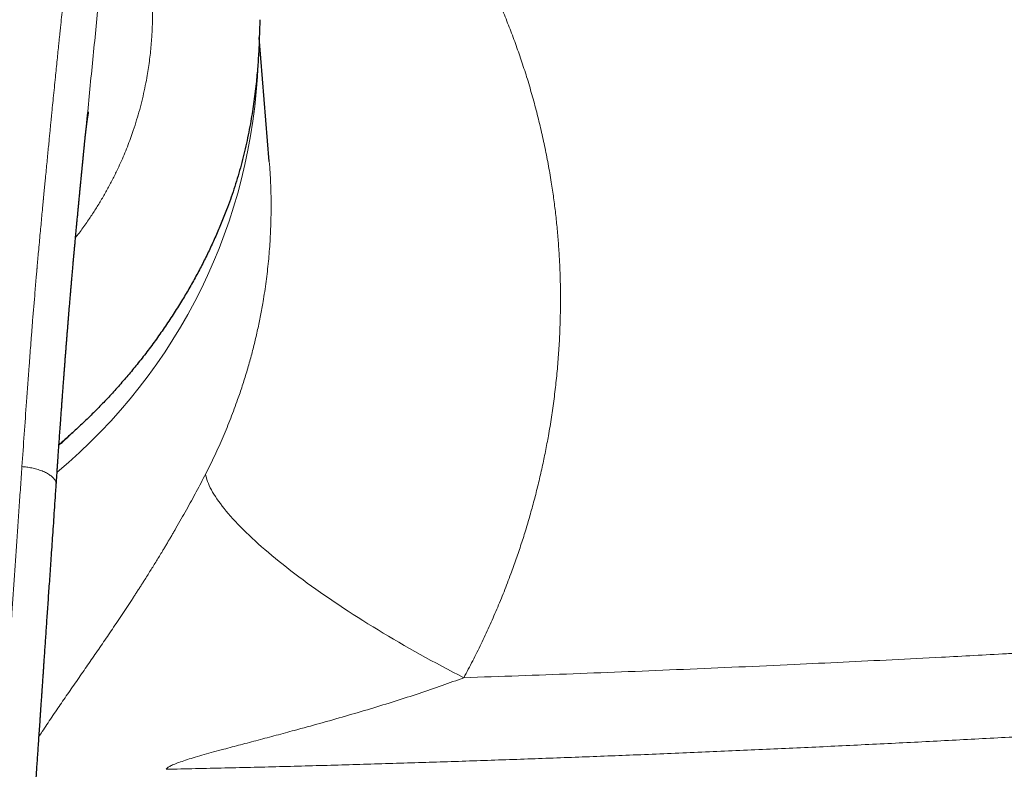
# Model space of a CAD drawing. Header units: millimetres. Extents: x 8 to 1269, y 12 to 684.
# Tile 29 of 51: x 663 to 703, y 622 to 653. Entities that reach past the tile are written whole.
import ezdxf

# ---------------------------------------------------------------- set-up
doc = ezdxf.new("R2010")
doc.units = ezdxf.units.MM

msp = doc.modelspace()

# ---------------------------------------------------------------- linework, layer by layer
at = {"color": 7, "linetype": 'Continuous', "lineweight": 30}
for p, q in [((672.859, 652.933), (672.851, 652.429)), ((673.255, 647.107), (672.844, 652.202)), ((665.664, 647.833), (665.666, 647.856)), ((673.253, 647.113), (673.253, 647.107))]:
    msp.add_line(p, q, dxfattribs=at)
at = {"color": 252, "linetype": 'Continuous', "lineweight": 0, "flags": 128}
msp.add_lwpolyline([(670.636, 634.272), (670.651, 634.197), (670.67, 634.121), (670.694, 634.042), (670.722, 633.962), (670.754, 633.88), (670.791, 633.795), (670.832, 633.709), (670.878, 633.621), (670.928, 633.531), (670.982, 633.439), (671.041, 633.346), (671.104, 633.251), (671.171, 633.154), (671.243, 633.055), (671.318, 632.955), (671.398, 632.853), (671.482, 632.75), (671.571, 632.645), (671.663, 632.539), (671.759, 632.431), (671.86, 632.322), (671.964, 632.212), (672.072, 632.1), (672.185, 631.988), (672.301, 631.874), (672.421, 631.758), (672.544, 631.642), (672.672, 631.525), (672.803, 631.406), (672.937, 631.287), (673.076, 631.166), (673.218, 631.045), (673.363, 630.923), (673.511, 630.8), (673.663, 630.676), (673.819, 630.552), (673.977, 630.427), (674.139, 630.302), (674.304, 630.175), (674.472, 630.049), (674.643, 629.922), (674.816, 629.794), (674.993, 629.666), (675.172, 629.538), (675.355, 629.41), (675.539, 629.281), (675.727, 629.152), (675.917, 629.023), (676.109, 628.894), (676.303, 628.765), (676.5, 628.636), (676.699, 628.507), (676.901, 628.378), (677.104, 628.25), (677.309, 628.122), (677.516, 627.993), (677.725, 627.866), (677.936, 627.738), (678.148, 627.611), (678.362, 627.485), (678.578, 627.359), (678.795, 627.234), (679.013, 627.109), (679.232, 626.985), (679.453, 626.862), (679.674, 626.739), (679.897, 626.617), (680.12, 626.496), (680.345, 626.376), (680.57, 626.257), (680.796, 626.139), (681.022, 626.022), (681.248, 625.906)], dxfattribs=at)
at = {"color": 252, "linetype": 'Continuous', "lineweight": 0}
msp.add_arc((649.845, 651.998), 22.962, 309.7822, 357.989, dxfattribs=at)
for points, knots in [([(675.358, 664.175), (675.535, 664.002), (675.889, 663.657), (676.404, 663.127), (676.906, 662.589), (677.394, 662.043), (677.868, 661.488), (678.328, 660.924), (678.774, 660.352), (679.192, 659.791), (679.582, 659.241), (679.948, 658.705), (680.302, 658.162), (680.645, 657.612), (680.977, 657.055), (681.298, 656.491), (681.62, 655.897), (681.941, 655.274), (682.258, 654.621), (682.56, 653.963), (682.845, 653.299), (683.115, 652.629), (683.369, 651.954), (683.608, 651.272), (683.834, 650.574), (684.047, 649.859), (684.245, 649.13), (684.425, 648.396), (684.586, 647.659), (684.73, 646.918), (684.85, 646.209), (684.948, 645.533), (685.027, 644.891), (685.093, 644.247), (685.145, 643.601), (685.183, 642.958), (685.208, 642.317), (685.219, 641.677), (685.217, 641.037), (685.202, 640.357), (685.17, 639.637), (685.117, 638.876), (685.046, 638.117), (684.957, 637.359), (684.85, 636.601), (684.731, 635.881), (684.602, 635.198), (684.468, 634.553), (684.32, 633.912), (684.159, 633.273), (683.987, 632.641), (683.803, 632.016), (683.608, 631.398), (683.4, 630.781), (683.165, 630.127), (682.9, 629.437), (682.604, 628.716), (682.291, 628.002), (681.961, 627.296), (681.615, 626.596), (681.371, 626.136), (681.248, 625.906)], [0, 0, 0, 0, 0.0176959, 0.0353236, 0.0528915, 0.0704076, 0.0878804, 0.1053182, 0.1227293, 0.1401221, 0.1557315, 0.1713391, 0.1869508, 0.2025726, 0.2182107, 0.2338709, 0.2495591, 0.2671357, 0.2846713, 0.3021746, 0.3196541, 0.3371183, 0.3545756, 0.3720347, 0.3895579, 0.4078875, 0.4261838, 0.4444567, 0.4627158, 0.4809706, 0.4992307, 0.5148747, 0.5305102, 0.5461434, 0.5617805, 0.5774276, 0.5928108, 0.6082152, 0.6236463, 0.6390517, 0.6573713, 0.6756788, 0.6939833, 0.7122941, 0.7306201, 0.7489704, 0.7647284, 0.7804618, 0.7961764, 0.8118777, 0.8275714, 0.8429829, 0.8583979, 0.8738215, 0.8893868, 0.9078805, 0.9263383, 0.9447698, 0.9631843, 0.9815912, 1, 1, 1, 1]), ([(665.487, 660.509), (665.477, 660.394), (665.457, 660.167), (665.427, 659.835), (665.399, 659.518), (665.371, 659.217), (665.344, 658.934), (665.319, 658.668), (665.294, 658.418), (665.271, 658.184), (665.249, 657.964), (665.228, 657.759), (665.209, 657.567), (665.191, 657.392), (665.174, 657.233), (665.159, 657.09), (665.146, 656.963), (665.136, 656.871), (665.13, 656.808), (665.124, 656.758), (665.118, 656.696), (665.11, 656.624), (665.102, 656.551), (665.09, 656.443), (665.075, 656.296), (665.053, 656.098), (665.03, 655.881), (665.004, 655.643), (664.974, 655.367), (664.939, 655.05), (664.9, 654.69), (664.859, 654.314), (664.818, 653.929), (664.775, 653.535), (664.732, 653.133), (664.698, 652.812), (664.674, 652.58), (664.66, 652.454), (664.649, 652.344), (664.639, 652.245), (664.628, 652.146), (664.618, 652.045), (664.599, 651.869), (664.573, 651.614), (664.538, 651.276), (664.502, 650.926), (664.464, 650.549), (664.423, 650.144), (664.381, 649.727), (664.352, 649.429), (664.335, 649.262), (664.33, 649.212), (664.325, 649.168), (664.321, 649.124), (664.312, 649.03), (664.297, 648.884), (664.277, 648.681), (664.256, 648.467), (664.234, 648.242), (664.21, 647.992), (664.183, 647.716), (664.153, 647.412), (664.122, 647.094), (664.089, 646.759), (664.059, 646.443), (664.03, 646.146), (664.003, 645.871), (663.985, 645.674), (663.974, 645.563), (663.972, 645.54), (663.97, 645.52), (663.968, 645.5), (663.966, 645.48), (663.962, 645.436), (663.953, 645.34), (663.934, 645.141), (663.907, 644.859), (663.875, 644.515), (663.842, 644.157), (663.808, 643.784), (663.775, 643.426), (663.744, 643.085), (663.724, 642.861), (663.713, 642.73), (663.71, 642.695), (663.707, 642.661), (663.704, 642.627), (663.701, 642.593), (663.694, 642.516), (663.669, 642.233), (663.613, 641.572), (663.56, 640.929), (663.523, 640.461), (663.513, 640.34), (663.503, 640.211), (663.493, 640.079), (663.482, 639.947), (663.472, 639.816), (663.462, 639.684), (663.434, 639.32), (663.372, 638.506), (663.283, 637.293), (663.185, 635.91), (663.123, 635.021), (663.092, 634.576)], [0, 0, 0, 0, 0.013861, 0.027087, 0.039678, 0.051634, 0.062955, 0.073456, 0.083345, 0.092621, 0.101286, 0.109497, 0.117071, 0.124007, 0.130307, 0.135969, 0.140995, 0.145384, 0.14683, 0.148491, 0.15129, 0.154134, 0.15702, 0.159951, 0.167029, 0.174349, 0.183378, 0.192748, 0.202461, 0.216005, 0.230162, 0.244932, 0.260316, 0.275504, 0.291245, 0.307541, 0.313153, 0.318479, 0.322263, 0.326094, 0.329972, 0.333896, 0.337866, 0.350572, 0.363731, 0.377343, 0.391408, 0.407699, 0.424559, 0.439866, 0.442299, 0.443972, 0.445672, 0.447399, 0.449152, 0.456541, 0.464369, 0.472636, 0.481342, 0.490487, 0.501591, 0.51328, 0.525555, 0.538416, 0.551861, 0.562094, 0.572641, 0.583503, 0.584679, 0.585435, 0.586192, 0.586952, 0.587714, 0.588479, 0.592113, 0.598725, 0.61134, 0.624494, 0.638189, 0.652423, 0.667197, 0.679157, 0.691449, 0.692795, 0.694096, 0.695397, 0.696698, 0.697998, 0.699299, 0.70543, 0.730296, 0.774641, 0.778588, 0.783374, 0.788348, 0.793323, 0.798297, 0.80327, 0.808244, 0.813218, 0.844481, 0.900306, 0.950151, 1, 1, 1, 1]), ([(666.817, 659.834), (666.832, 659.81), (666.859, 659.765), (666.896, 659.702), (666.929, 659.648), (666.96, 659.595), (666.992, 659.54), (667.028, 659.476), (667.065, 659.41), (667.102, 659.34), (667.139, 659.271), (667.185, 659.179), (667.243, 659.062), (667.31, 658.917), (667.378, 658.766), (667.46, 658.573), (667.556, 658.336), (667.662, 658.05), (667.764, 657.755), (667.86, 657.449), (667.951, 657.132), (668.037, 656.801), (668.116, 656.46), (668.189, 656.107), (668.254, 655.749), (668.31, 655.386), (668.358, 655.018), (668.397, 654.643), (668.428, 654.259), (668.449, 653.866), (668.46, 653.465), (668.461, 653.057), (668.45, 652.642), (668.43, 652.253), (668.402, 651.892), (668.369, 651.559), (668.329, 651.225), (668.28, 650.889), (668.219, 650.519), (668.141, 650.116), (668.043, 649.681), (667.932, 649.248), (667.808, 648.817), (667.68, 648.418), (667.551, 648.051), (667.424, 647.717), (667.289, 647.385), (667.146, 647.054), (666.98, 646.697), (666.79, 646.315), (666.572, 645.908), (666.339, 645.505), (666.092, 645.107), (665.87, 644.771), (665.677, 644.496), (665.52, 644.279), (665.392, 644.108), (665.316, 644.01), (665.294, 643.983)], [0, 0, 0, 0, 0.007634, 0.014349, 0.020144, 0.025021, 0.031025, 0.037416, 0.044579, 0.051345, 0.058072, 0.064967, 0.077638, 0.090775, 0.104385, 0.117468, 0.140673, 0.16374, 0.18669, 0.209543, 0.232777, 0.256132, 0.279632, 0.303296, 0.326894, 0.349906, 0.37294, 0.396015, 0.419149, 0.44252, 0.465972, 0.489522, 0.513189, 0.536834, 0.555318, 0.573796, 0.592275, 0.610765, 0.629274, 0.65307, 0.676746, 0.700319, 0.723808, 0.747231, 0.7656, 0.783947, 0.802281, 0.82061, 0.838943, 0.862033, 0.885185, 0.908414, 0.931737, 0.955172, 0.96838, 0.98163, 0.994925, 1, 1, 1, 1]), ([(665.666, 647.856), (665.674, 647.932), (665.722, 648.42), (665.808, 649.316), (665.928, 650.542), (666.05, 651.761), (666.173, 652.974), (666.293, 654.16), (666.41, 655.32), (666.521, 656.454), (666.627, 657.584), (666.726, 658.712), (666.787, 659.459), (666.817, 659.834)], [0, 0, 0, 0, 0.018553, 0.119342, 0.220023, 0.320603, 0.42124, 0.52209, 0.617392, 0.712839, 0.808384, 0.904075, 1, 1, 1, 1]), ([(673.253, 647.107), (673.257, 647.06), (673.279, 646.822), (673.303, 646.391), (673.325, 645.813), (673.331, 645.229), (673.322, 644.568), (673.289, 643.826), (673.224, 643.006), (673.129, 642.179), (673.017, 641.437), (672.897, 640.778), (672.778, 640.203), (672.644, 639.627), (672.494, 639.048), (672.328, 638.468), (672.149, 637.894), (671.933, 637.259), (671.674, 636.562), (671.36, 635.798), (671.016, 635.031), (670.764, 634.526), (670.636, 634.272)], [0, 0, 0, 0, 0.0108474, 0.0547667, 0.0989554, 0.1434146, 0.188145, 0.2500923, 0.312556, 0.375538, 0.4390406, 0.4828914, 0.5270996, 0.5716658, 0.6165906, 0.6618746, 0.7075185, 0.7517477, 0.8124894, 0.8741112, 0.9366143, 1, 1, 1, 1]), ([(648, 586.616), (648.176, 586.617), (648.527, 586.619), (649.053, 586.635), (649.578, 586.661), (650.081, 586.695), (650.562, 586.738), (650.899, 586.773), (651.112, 586.797), (651.202, 586.808), (651.292, 586.819), (651.382, 586.831), (651.472, 586.842), (651.562, 586.854), (651.652, 586.866), (651.87, 586.897), (652.209, 586.948), (652.663, 587.027), (653.101, 587.114), (653.522, 587.209), (653.892, 587.302), (654.214, 587.392), (654.491, 587.476), (654.786, 587.574), (655.002, 587.652), (655.143, 587.706), (655.186, 587.723), (655.229, 587.74), (655.271, 587.757), (655.314, 587.774), (655.466, 587.837), (655.723, 587.949), (656.076, 588.122), (656.414, 588.306), (656.737, 588.501), (657.028, 588.696), (657.288, 588.889), (657.522, 589.077), (657.744, 589.273), (657.956, 589.477), (658.157, 589.689), (658.337, 589.896), (658.499, 590.101), (658.644, 590.301), (658.782, 590.511), (658.908, 590.722), (659.024, 590.931), (659.103, 591.087), (659.155, 591.194), (659.181, 591.251), (659.207, 591.307), (659.233, 591.364), (659.259, 591.422), (659.314, 591.551), (659.398, 591.756), (659.503, 592.044), (659.604, 592.345), (659.7, 592.662), (659.773, 592.928), (659.825, 593.132), (659.857, 593.263), (659.885, 593.383), (659.911, 593.498), (659.946, 593.655), (659.988, 593.855), (660.042, 594.132), (660.1, 594.45), (660.159, 594.811), (660.217, 595.189), (660.271, 595.581), (660.322, 595.99), (660.357, 596.292), (660.378, 596.484), (660.386, 596.561), (660.395, 596.638), (660.402, 596.714), (660.409, 596.78), (660.421, 596.895), (660.437, 597.057), (660.458, 597.279), (660.481, 597.522), (660.506, 597.795), (660.533, 598.1), (660.561, 598.422), (660.59, 598.762), (660.619, 599.12), (660.646, 599.45), (660.671, 599.749), (660.687, 599.951), (660.698, 600.096), (660.705, 600.182), (660.712, 600.267), (660.718, 600.342), (660.732, 600.521), (660.754, 600.809), (660.786, 601.222), (660.819, 601.648), (660.852, 602.087), (660.886, 602.541), (660.921, 603.008), (660.956, 603.489), (660.991, 603.963), (661.024, 604.428), (661.057, 604.885), (661.09, 605.352), (661.123, 605.81), (661.154, 606.258), (661.184, 606.677), (661.207, 607.01), (661.222, 607.224), (661.228, 607.311), (661.23, 607.344), (661.231, 607.354), (661.232, 607.364), (661.232, 607.374), (661.233, 607.384), (661.234, 607.404), (661.237, 607.439), (661.24, 607.491), (661.245, 607.554), (661.25, 607.633), (661.257, 607.728), (661.264, 607.839), (661.273, 607.966), (661.282, 608.106), (661.293, 608.261), (661.304, 608.426), (661.316, 608.601), (661.329, 608.786), (661.342, 608.984), (661.357, 609.194), (661.373, 609.429), (661.39, 609.688), (661.41, 609.974), (661.43, 610.276), (661.452, 610.595), (661.475, 610.93), (661.499, 611.281), (661.523, 611.637), (661.547, 611.998), (661.572, 612.362), (661.598, 612.74), (661.624, 613.132), (661.652, 613.537), (661.672, 613.833), (661.684, 614.015), (661.688, 614.079), (661.693, 614.144), (661.697, 614.209), (661.701, 614.272), (661.705, 614.324), (661.711, 614.419), (661.724, 614.611), (661.75, 614.997), (661.797, 615.687), (661.865, 616.683), (661.947, 617.894), (662.03, 619.108), (662.095, 620.065), (662.133, 620.619), (662.147, 620.82), (662.151, 620.875), (662.155, 620.931), (662.158, 620.986), (662.162, 621.041), (662.166, 621.096), (662.182, 621.331), (662.211, 621.75), (662.253, 622.356), (662.295, 622.974), (662.338, 623.605), (662.383, 624.247), (662.427, 624.888), (662.471, 625.529), (662.515, 626.167), (662.559, 626.816), (662.605, 627.475), (662.653, 628.172), (662.703, 628.906), (662.756, 629.679), (662.81, 630.464), (662.865, 631.262), (662.921, 632.073), (662.977, 632.897), (663.034, 633.733), (663.073, 634.294), (663.092, 634.576)], [0, 0, 0, 0, 0.00881, 0.017606, 0.026394, 0.035177, 0.042905, 0.050636, 0.052155, 0.053674, 0.055193, 0.056713, 0.058233, 0.059754, 0.061274, 0.062795, 0.070774, 0.078499, 0.085977, 0.093211, 0.100206, 0.105189, 0.110048, 0.114788, 0.120865, 0.121647, 0.122424, 0.123199, 0.12397, 0.124738, 0.125503, 0.132289, 0.138927, 0.145429, 0.151807, 0.158076, 0.163227, 0.168322, 0.17337, 0.178379, 0.18336, 0.188323, 0.192494, 0.196733, 0.201048, 0.205446, 0.20939, 0.213408, 0.214473, 0.215543, 0.216619, 0.217701, 0.218788, 0.219881, 0.224964, 0.230252, 0.23575, 0.241463, 0.247396, 0.250077, 0.252408, 0.254422, 0.256472, 0.258559, 0.262764, 0.267112, 0.27322, 0.279591, 0.286225, 0.293125, 0.300291, 0.307723, 0.309056, 0.310397, 0.311747, 0.313104, 0.314405, 0.315209, 0.319164, 0.322931, 0.326919, 0.331956, 0.337307, 0.342972, 0.348951, 0.355244, 0.361852, 0.366385, 0.371056, 0.372552, 0.374061, 0.375585, 0.377086, 0.378025, 0.385061, 0.392347, 0.399883, 0.407668, 0.415704, 0.42399, 0.432525, 0.441311, 0.449249, 0.457381, 0.465706, 0.474224, 0.481881, 0.489686, 0.496679, 0.499793, 0.50117, 0.50135, 0.501531, 0.501712, 0.501893, 0.502074, 0.502255, 0.502982, 0.503915, 0.505052, 0.506393, 0.508139, 0.510141, 0.5124, 0.514916, 0.517689, 0.520718, 0.52381, 0.527129, 0.530677, 0.534453, 0.538457, 0.543301, 0.548442, 0.553879, 0.559612, 0.565642, 0.571968, 0.57859, 0.58492, 0.591499, 0.598326, 0.605402, 0.612726, 0.620298, 0.621459, 0.622626, 0.623798, 0.624976, 0.62616, 0.627183, 0.627821, 0.631328, 0.637597, 0.648814, 0.668913, 0.691857, 0.714913, 0.735296, 0.744293, 0.745303, 0.746315, 0.747326, 0.748337, 0.749349, 0.750361, 0.751373, 0.762249, 0.773358, 0.784701, 0.796278, 0.808089, 0.820134, 0.831704, 0.843482, 0.855468, 0.867662, 0.880063, 0.894149, 0.908494, 0.923097, 0.93796, 0.953081, 0.968462, 0.984101, 1, 1, 1, 1]), ([(663.092, 634.576), (663.125, 634.573), (663.19, 634.568), (663.29, 634.557), (663.393, 634.542), (663.498, 634.523), (663.604, 634.499), (663.711, 634.471), (663.816, 634.437), (663.918, 634.4), (664.015, 634.359), (664.105, 634.315), (664.186, 634.268), (664.259, 634.218), (664.322, 634.167), (664.376, 634.115), (664.421, 634.061), (664.456, 634.007), (664.481, 633.952), (664.496, 633.899), (664.502, 633.856), (664.5, 633.832), (664.499, 633.825)], [0, 0, 0, 0, 0.04303, 0.087025, 0.132679, 0.180391, 0.230276, 0.282174, 0.335698, 0.390314, 0.445433, 0.500524, 0.55522, 0.609415, 0.663313, 0.717137, 0.770859, 0.824256, 0.877012, 0.928808, 0.979413, 1, 1, 1, 1]), ([(663.795, 623.491), (663.838, 623.558), (663.943, 623.72), (664.117, 623.983), (664.315, 624.279), (664.514, 624.573), (664.714, 624.865), (664.914, 625.155), (665.12, 625.452), (665.33, 625.754), (665.537, 626.053), (665.742, 626.348), (665.942, 626.637), (666.143, 626.929), (666.346, 627.224), (666.549, 627.522), (666.756, 627.826), (666.967, 628.139), (667.182, 628.461), (667.399, 628.788), (667.571, 629.051), (667.699, 629.248), (667.784, 629.378), (667.867, 629.508), (667.951, 629.638), (668.035, 629.769), (668.175, 629.989), (668.37, 630.3), (668.619, 630.701), (668.811, 631.015), (668.946, 631.239), (669.026, 631.374), (669.106, 631.509), (669.186, 631.643), (669.265, 631.777), (669.343, 631.912), (669.469, 632.128), (669.639, 632.425), (669.851, 632.802), (670.057, 633.175), (670.256, 633.545), (670.45, 633.91), (670.574, 634.151), (670.636, 634.272)], [0, 0, 0, 0, 0.024229, 0.057865, 0.091754, 0.125214, 0.156474, 0.187793, 0.219188, 0.25068, 0.282286, 0.311154, 0.33988, 0.368477, 0.396962, 0.425347, 0.453648, 0.482676, 0.512506, 0.54208, 0.571418, 0.582884, 0.594317, 0.60572, 0.617094, 0.628438, 0.639756, 0.674272, 0.708303, 0.74189, 0.753109, 0.764284, 0.775417, 0.78651, 0.797565, 0.808582, 0.819565, 0.850609, 0.881202, 0.911389, 0.941218, 0.970738, 1, 1, 1, 1]), ([(681.248, 625.906), (681.997, 625.932), (683.496, 625.983), (685.748, 626.066), (688.006, 626.154), (690.271, 626.247), (692.543, 626.345), (694.73, 626.445), (696.832, 626.544), (698.848, 626.643), (700.639, 626.735), (702.205, 626.817), (703.197, 626.871), (703.844, 626.906), (704.145, 626.922), (704.446, 626.939), (704.747, 626.956), (705.049, 626.972), (705.35, 626.989), (706.288, 627.042), (707.865, 627.132), (710.083, 627.263), (712.31, 627.399), (714.546, 627.54), (716.792, 627.686), (719.004, 627.833), (721.181, 627.982), (723.323, 628.132), (725.473, 628.287), (727.632, 628.445), (729.072, 628.554), (729.794, 628.609)], [0, 0, 0, 0, 0.045826, 0.091819, 0.137981, 0.184315, 0.230822, 0.277504, 0.318731, 0.360097, 0.401603, 0.429074, 0.456608, 0.462798, 0.468991, 0.475187, 0.481386, 0.487588, 0.493794, 0.500002, 0.545493, 0.59122, 0.637184, 0.68339, 0.729837, 0.776528, 0.820777, 0.865247, 0.90994, 0.954857, 1, 1, 1, 1]), ([(681.248, 625.906), (680.95, 625.797), (680.342, 625.575), (679.399, 625.255), (678.42, 624.938), (677.411, 624.627), (676.38, 624.323), (675.338, 624.028), (674.389, 623.767), (673.543, 623.54), (672.803, 623.344), (672.083, 623.154), (671.473, 622.992), (670.974, 622.857), (670.585, 622.749), (670.224, 622.645), (669.898, 622.545), (669.616, 622.452), (669.383, 622.366), (669.203, 622.287), (669.093, 622.223), (669.037, 622.175), (669.024, 622.154), (669.018, 622.143)], [0, 0, 0, 0, 0.073439, 0.15008, 0.229125, 0.309909, 0.392386, 0.475531, 0.558148, 0.617956, 0.676689, 0.73408, 0.789486, 0.822641, 0.854139, 0.883715, 0.91092, 0.93534, 0.955603, 0.972935, 0.987474, 0.993913, 1, 1, 1, 1]), ([(669.018, 622.143), (669.82, 622.16), (671.424, 622.196), (673.829, 622.256), (676.231, 622.321), (678.63, 622.392), (681.028, 622.468), (683.423, 622.551), (685.816, 622.638), (688.244, 622.732), (690.708, 622.834), (693.207, 622.943), (695.704, 623.057), (698.198, 623.177), (700.69, 623.303), (703.179, 623.434), (705.666, 623.57), (708.15, 623.712), (710.632, 623.859), (713.111, 624.01), (715.588, 624.167), (718.015, 624.326), (720.392, 624.487), (722.72, 624.648), (725.046, 624.814), (727.37, 624.983), (728.917, 625.1), (729.69, 625.158)], [0, 0, 0, 0, 0.039296, 0.07857, 0.117826, 0.157064, 0.196287, 0.235495, 0.274691, 0.313877, 0.354919, 0.395952, 0.43698, 0.478003, 0.519024, 0.560045, 0.601067, 0.642092, 0.683122, 0.724159, 0.765204, 0.80626, 0.84498, 0.883713, 0.92246, 0.961222, 1, 1, 1, 1])]:
    msp.add_open_spline(points, degree=3, knots=knots, dxfattribs=at)
at = {"color": 7, "linetype": 'Continuous', "lineweight": 30}
for points, knots in [([(672.851, 652.429), (672.847, 652.308), (672.84, 652.069), (672.824, 651.711), (672.804, 651.357), (672.779, 651.006), (672.749, 650.656), (672.712, 650.283), (672.666, 649.888), (672.611, 649.473), (672.548, 649.064), (672.475, 648.639), (672.391, 648.2), (672.293, 647.746), (672.185, 647.296), (672.067, 646.85), (671.94, 646.409), (671.802, 645.973), (671.656, 645.541), (671.55, 645.259), (671.497, 645.117)], [0, 0, 0, 0, 0.04789, 0.09529, 0.142209, 0.188655, 0.234636, 0.281451, 0.337077, 0.392335, 0.447242, 0.501818, 0.563844, 0.625885, 0.687968, 0.750123, 0.812375, 0.874754, 0.937287, 1, 1, 1, 1]), ([(665.665, 647.833), (665.666, 647.847), (665.67, 647.883), (665.675, 647.936), (665.681, 647.993), (665.686, 648.047), (665.691, 648.092), (665.695, 648.129), (665.698, 648.156), (665.701, 648.184), (665.704, 648.213), (665.708, 648.243), (665.711, 648.271), (665.713, 648.294), (665.716, 648.313), (665.718, 648.331), (665.72, 648.354), (665.723, 648.378), (665.726, 648.4), (665.728, 648.421), (665.731, 648.443), (665.734, 648.471), (665.738, 648.499), (665.741, 648.523), (665.743, 648.542), (665.746, 648.563), (665.749, 648.587), (665.752, 648.611), (665.755, 648.632), (665.757, 648.65), (665.759, 648.666), (665.761, 648.68), (665.763, 648.692), (665.764, 648.704), (665.766, 648.718), (665.769, 648.739), (665.772, 648.763), (665.776, 648.787), (665.779, 648.809), (665.782, 648.832), (665.786, 648.856), (665.789, 648.878), (665.792, 648.898), (665.795, 648.917), (665.798, 648.936), (665.801, 648.956), (665.804, 648.974), (665.806, 648.988), (665.808, 649.002), (665.81, 649.016), (665.813, 649.032), (665.816, 649.049), (665.819, 649.065), (665.821, 649.078), (665.823, 649.088), (665.825, 649.097), (665.827, 649.108), (665.829, 649.119), (665.831, 649.129), (665.832, 649.137), (665.833, 649.142), (665.833, 649.143), (665.833, 649.143)], [0, 0, 0, 0, 0.019366, 0.049948, 0.075586, 0.101296, 0.127877, 0.142854, 0.15629, 0.169173, 0.185305, 0.200817, 0.216235, 0.228397, 0.237304, 0.246587, 0.258914, 0.273758, 0.286525, 0.296336, 0.308339, 0.325194, 0.343574, 0.357273, 0.366407, 0.378936, 0.395031, 0.411244, 0.424197, 0.435718, 0.445943, 0.455008, 0.462913, 0.470148, 0.479707, 0.492098, 0.514262, 0.530263, 0.544704, 0.56357, 0.583527, 0.602404, 0.617952, 0.633063, 0.651813, 0.672007, 0.689013, 0.703692, 0.716666, 0.731511, 0.749958, 0.773097, 0.795436, 0.812739, 0.827567, 0.842788, 0.860686, 0.885956, 0.91318, 0.940366, 0.965674, 1, 1, 1, 1]), ([(664.5, 633.825), (664.5, 633.827), (664.504, 633.88), (664.511, 633.978), (664.52, 634.116), (664.529, 634.239), (664.536, 634.348), (664.543, 634.443), (664.548, 634.524), (664.553, 634.588), (664.556, 634.636), (664.559, 634.671), (664.56, 634.697), (664.562, 634.718), (664.563, 634.739), (664.565, 634.762), (664.567, 634.787), (664.569, 634.825), (664.573, 634.879), (664.578, 634.95), (664.584, 635.041), (664.592, 635.15), (664.601, 635.276), (664.61, 635.406), (664.624, 635.601), (664.642, 635.867), (664.666, 636.206), (664.688, 636.507), (664.706, 636.761), (664.721, 636.959), (664.734, 637.146), (664.747, 637.321), (664.758, 637.474), (664.768, 637.606), (664.776, 637.719), (664.784, 637.824), (664.792, 637.926), (664.799, 638.032), (664.808, 638.15), (664.818, 638.283), (664.829, 638.43), (664.842, 638.59), (664.855, 638.764), (664.868, 638.937), (664.881, 639.107), (664.894, 639.269), (664.906, 639.431), (664.919, 639.587), (664.931, 639.737), (664.942, 639.886), (664.954, 640.032), (664.966, 640.176), (664.975, 640.294), (664.983, 640.387), (664.988, 640.454), (664.993, 640.512), (664.997, 640.559), (664.999, 640.594), (665.002, 640.622), (665.004, 640.649), (665.007, 640.681), (665.01, 640.722), (665.014, 640.773), (665.019, 640.833), (665.026, 640.914), (665.034, 641.016), (665.044, 641.135), (665.054, 641.254), (665.064, 641.37), (665.073, 641.483), (665.082, 641.591), (665.094, 641.724), (665.107, 641.878), (665.122, 642.057), (665.138, 642.24), (665.155, 642.433), (665.173, 642.638), (665.188, 642.808), (665.199, 642.938), (665.207, 643.021), (665.214, 643.097), (665.22, 643.163), (665.225, 643.219), (665.229, 643.266), (665.232, 643.303), (665.235, 643.331), (665.237, 643.357), (665.24, 643.389), (665.244, 643.43), (665.248, 643.483), (665.254, 643.546), (665.264, 643.649), (665.276, 643.786), (665.291, 643.951), (665.308, 644.127), (665.325, 644.313), (665.344, 644.512), (665.363, 644.711), (665.378, 644.868), (665.388, 644.979), (665.394, 645.041), (665.399, 645.091), (665.403, 645.13), (665.406, 645.161), (665.408, 645.189), (665.411, 645.22), (665.416, 645.263), (665.421, 645.319), (665.428, 645.388), (665.435, 645.469), (665.444, 645.557), (665.455, 645.674), (665.469, 645.819), (665.486, 645.993), (665.5, 646.141), (665.512, 646.261), (665.52, 646.347), (665.528, 646.426), (665.534, 646.493), (665.539, 646.544), (665.543, 646.581), (665.546, 646.612), (665.549, 646.646), (665.553, 646.688), (665.559, 646.744), (665.565, 646.811), (665.572, 646.886), (665.58, 646.967), (665.589, 647.054), (665.598, 647.145), (665.606, 647.23), (665.612, 647.298), (665.617, 647.35), (665.621, 647.388), (665.624, 647.421), (665.628, 647.456), (665.632, 647.499), (665.637, 647.553), (665.643, 647.616), (665.65, 647.682), (665.656, 647.747), (665.662, 647.808), (665.665, 647.845), (665.667, 647.864)], [0, 0, 0, 0, 0.000434, 0.011057, 0.020684, 0.029317, 0.036954, 0.043597, 0.049245, 0.053899, 0.056993, 0.05941, 0.061148, 0.062478, 0.063935, 0.065533, 0.067271, 0.069151, 0.073546, 0.078558, 0.084189, 0.092666, 0.101573, 0.110661, 0.119931, 0.142731, 0.16656, 0.191415, 0.206223, 0.220205, 0.233361, 0.245691, 0.257197, 0.265658, 0.27361, 0.281052, 0.287986, 0.295072, 0.303524, 0.31294, 0.323321, 0.334666, 0.346975, 0.360248, 0.371351, 0.383038, 0.394632, 0.405745, 0.416377, 0.426529, 0.437327, 0.447524, 0.457117, 0.462486, 0.467335, 0.47145, 0.474829, 0.477225, 0.479035, 0.480676, 0.48296, 0.48591, 0.489524, 0.493804, 0.498748, 0.506833, 0.515582, 0.524085, 0.532337, 0.540336, 0.548082, 0.555577, 0.568664, 0.58104, 0.59396, 0.607727, 0.622342, 0.637806, 0.644113, 0.650202, 0.655611, 0.660337, 0.66438, 0.66774, 0.67031, 0.672258, 0.673805, 0.676001, 0.67898, 0.682744, 0.687291, 0.692622, 0.704886, 0.716732, 0.728123, 0.742667, 0.756674, 0.770881, 0.785328, 0.790448, 0.794878, 0.798492, 0.801289, 0.80327, 0.805046, 0.807324, 0.810105, 0.814316, 0.819321, 0.825122, 0.831659, 0.838499, 0.850384, 0.862875, 0.875973, 0.882358, 0.888818, 0.894587, 0.899429, 0.903344, 0.905569, 0.9075, 0.909939, 0.912981, 0.916626, 0.922137, 0.927621, 0.932959, 0.939878, 0.946534, 0.952852, 0.958329, 0.96146, 0.964174, 0.966473, 0.968724, 0.971836, 0.975852, 0.980467, 0.985519, 0.990453, 0.995274, 1, 1, 1, 1]), ([(671.497, 645.117), (671.426, 644.937), (671.285, 644.576), (671.055, 644.041), (670.811, 643.51), (670.553, 642.983), (670.279, 642.461), (669.992, 641.944), (669.682, 641.418), (669.349, 640.885), (668.99, 640.344), (668.617, 639.811), (668.228, 639.288), (667.837, 638.79), (667.446, 638.318), (667.057, 637.87), (666.658, 637.431), (666.247, 637.001), (665.826, 636.581), (665.394, 636.17), (664.991, 635.803), (664.728, 635.577), (664.615, 635.481)], [0, 0, 0, 0, 0.049077, 0.098248, 0.147544, 0.196994, 0.246631, 0.296483, 0.346069, 0.400425, 0.454772, 0.509149, 0.563592, 0.618139, 0.667549, 0.716886, 0.766178, 0.815452, 0.864737, 0.914059, 0.963396, 1, 1, 1, 1]), ([(664.614, 635.459), (664.617, 635.461), (664.699, 635.533), (664.857, 635.677), (665.052, 635.856), (665.168, 635.966), (665.207, 636.004)], [0, 0, 0, 0, 0.016367, 0.405978, 0.795724, 1, 1, 1, 1]), ([(648, 584.817), (648.059, 584.817), (648.203, 584.817), (648.426, 584.82), (648.662, 584.824), (648.881, 584.83), (649.083, 584.837), (649.269, 584.844), (649.437, 584.852), (649.588, 584.86), (649.722, 584.868), (649.839, 584.875), (649.94, 584.882), (650.023, 584.888), (650.09, 584.892), (650.137, 584.896), (650.168, 584.898), (650.185, 584.899), (650.198, 584.9), (650.218, 584.902), (650.25, 584.904), (650.295, 584.908), (650.346, 584.912), (650.401, 584.917), (650.46, 584.921), (650.546, 584.929), (650.663, 584.94), (650.815, 584.954), (650.979, 584.97), (651.154, 584.989), (651.338, 585.01), (651.523, 585.032), (651.708, 585.055), (651.887, 585.078), (652.032, 585.098), (652.143, 585.113), (652.22, 585.125), (652.293, 585.135), (652.357, 585.145), (652.428, 585.155), (652.522, 585.17), (652.657, 585.192), (652.821, 585.219), (653.002, 585.25), (653.187, 585.284), (653.375, 585.32), (653.563, 585.359), (653.728, 585.394), (653.87, 585.425), (653.987, 585.452), (654.103, 585.48), (654.199, 585.503), (654.27, 585.52), (654.315, 585.532), (654.352, 585.541), (654.381, 585.548), (654.402, 585.554), (654.424, 585.56), (654.455, 585.568), (654.502, 585.58), (654.565, 585.597), (654.643, 585.618), (654.733, 585.643), (654.828, 585.671), (654.924, 585.699), (655.044, 585.735), (655.187, 585.779), (655.353, 585.833), (655.514, 585.888), (655.666, 585.942), (655.806, 585.993), (655.932, 586.042), (656.044, 586.086), (656.14, 586.125), (656.224, 586.16), (656.298, 586.192), (656.366, 586.221), (656.424, 586.247), (656.474, 586.269), (656.525, 586.292), (656.586, 586.32), (656.659, 586.355), (656.747, 586.397), (656.849, 586.447), (656.962, 586.504), (657.08, 586.567), (657.201, 586.632), (657.322, 586.699), (657.443, 586.77), (657.565, 586.842), (657.686, 586.917), (657.808, 586.995), (657.93, 587.076), (658.051, 587.159), (658.173, 587.246), (658.291, 587.333), (658.402, 587.418), (658.504, 587.499), (658.596, 587.574), (658.678, 587.643), (658.751, 587.705), (658.808, 587.756), (658.851, 587.795), (658.881, 587.822), (658.902, 587.841), (658.916, 587.854), (658.929, 587.866), (658.95, 587.886), (658.985, 587.918), (659.036, 587.967), (659.095, 588.024), (659.16, 588.09), (659.23, 588.161), (659.306, 588.241), (659.384, 588.327), (659.464, 588.416), (659.56, 588.529), (659.673, 588.668), (659.801, 588.835), (659.942, 589.032), (660.092, 589.261), (660.248, 589.525), (660.398, 589.801), (660.538, 590.089), (660.67, 590.386), (660.795, 590.694), (660.914, 591.022), (661.027, 591.365), (661.132, 591.718), (661.225, 592.064), (661.307, 592.4), (661.381, 592.727), (661.446, 593.046), (661.505, 593.356), (661.561, 593.674), (661.614, 594), (661.664, 594.333), (661.7, 594.6), (661.727, 594.804), (661.745, 594.945), (661.761, 595.077), (661.775, 595.199), (661.789, 595.313), (661.8, 595.418), (661.811, 595.514), (661.82, 595.599), (661.828, 595.673), (661.834, 595.735), (661.84, 595.789), (661.846, 595.846), (661.853, 595.914), (661.861, 595.997), (661.871, 596.096), (661.882, 596.21), (661.894, 596.339), (661.907, 596.483), (661.922, 596.643), (661.937, 596.817), (661.955, 597.024), (661.975, 597.258), (661.997, 597.51), (662.023, 597.824), (662.053, 598.196), (662.088, 598.621), (662.12, 599.03), (662.15, 599.423), (662.179, 599.8), (662.206, 600.159), (662.232, 600.511), (662.258, 600.865), (662.285, 601.233), (662.313, 601.616), (662.341, 602.003), (662.369, 602.394), (662.397, 602.789), (662.42, 603.111), (662.437, 603.352), (662.448, 603.505), (662.458, 603.647), (662.467, 603.778), (662.476, 603.898), (662.484, 604.012), (662.491, 604.119), (662.498, 604.217), (662.504, 604.299), (662.509, 604.364), (662.512, 604.414), (662.515, 604.455), (662.518, 604.495), (662.521, 604.542), (662.525, 604.607), (662.531, 604.692), (662.539, 604.801), (662.548, 604.928), (662.558, 605.073), (662.569, 605.236), (662.582, 605.418), (662.594, 605.601), (662.607, 605.785), (662.619, 605.965), (662.632, 606.156), (662.645, 606.351), (662.659, 606.547), (662.672, 606.742), (662.694, 607.067), (662.724, 607.519), (662.763, 608.092), (662.8, 608.647), (662.836, 609.184), (662.87, 609.703), (662.904, 610.207), (662.937, 610.703), (662.97, 611.208), (663.005, 611.731), (663.041, 612.273), (663.069, 612.703), (663.09, 613.021), (663.104, 613.222), (663.117, 613.424), (663.131, 613.627), (663.144, 613.83), (663.157, 614.022), (663.168, 614.197), (663.179, 614.352), (663.188, 614.49), (663.196, 614.612), (663.202, 614.709), (663.207, 614.785), (663.211, 614.842), (663.214, 614.89), (663.217, 614.931), (663.22, 614.971), (663.223, 615.017), (663.227, 615.081), (663.233, 615.165), (663.24, 615.268), (663.247, 615.384), (663.256, 615.519), (663.267, 615.674), (663.278, 615.845), (663.29, 616.023), (663.302, 616.204), (663.315, 616.389), (663.327, 616.577), (663.34, 616.769), (663.356, 617.002), (663.374, 617.279), (663.396, 617.601), (663.418, 617.931), (663.444, 618.316), (663.473, 618.748), (663.505, 619.22), (663.536, 619.675), (663.565, 620.114), (663.591, 620.491), (663.612, 620.808), (663.63, 621.072), (663.648, 621.338), (663.667, 621.61), (663.686, 621.893), (663.706, 622.186), (663.727, 622.49), (663.748, 622.804), (663.77, 623.129), (663.793, 623.464), (663.817, 623.81), (663.837, 624.103), (663.852, 624.336), (663.864, 624.501), (663.874, 624.652), (663.884, 624.791), (663.892, 624.915), (663.9, 625.025), (663.906, 625.121), (663.912, 625.205), (663.917, 625.274), (663.92, 625.33), (663.923, 625.375), (663.926, 625.412), (663.928, 625.447), (663.931, 625.486), (663.934, 625.533), (663.939, 625.597), (663.944, 625.681), (663.952, 625.787), (663.96, 625.91), (663.97, 626.049), (663.98, 626.206), (663.992, 626.38), (664.005, 626.571), (664.019, 626.777), (664.036, 627.019), (664.055, 627.298), (664.077, 627.615), (664.099, 627.944), (664.122, 628.283), (664.146, 628.633), (664.171, 628.997), (664.197, 629.377), (664.225, 629.772), (664.253, 630.181), (664.282, 630.606), (664.312, 631.053), (664.345, 631.522), (664.379, 632.015), (664.414, 632.524), (664.45, 633.049), (664.48, 633.484), (664.497, 633.745), (664.503, 633.825)], [0, 0, 0, 0, 0.002892, 0.006985, 0.010805, 0.014351, 0.017623, 0.020622, 0.023347, 0.025797, 0.027974, 0.029876, 0.031504, 0.032859, 0.033939, 0.034745, 0.03517, 0.035441, 0.03558, 0.035815, 0.036371, 0.037152, 0.037996, 0.03889, 0.039834, 0.040828, 0.043087, 0.045569, 0.04825, 0.051088, 0.054085, 0.05724, 0.06015, 0.063129, 0.065986, 0.067283, 0.06855, 0.069776, 0.070834, 0.071687, 0.073274, 0.075458, 0.078332, 0.081335, 0.084382, 0.087475, 0.090606, 0.09373, 0.095682, 0.09763, 0.099573, 0.101502, 0.102395, 0.103149, 0.103764, 0.104238, 0.104572, 0.10482, 0.105353, 0.106144, 0.107195, 0.108509, 0.110074, 0.111702, 0.113322, 0.114934, 0.117792, 0.120621, 0.123419, 0.12606, 0.128473, 0.130655, 0.132604, 0.134333, 0.135722, 0.137027, 0.138248, 0.139324, 0.140107, 0.140949, 0.142032, 0.143358, 0.144927, 0.146781, 0.148886, 0.151085, 0.153311, 0.155565, 0.157846, 0.160156, 0.16248, 0.16483, 0.167207, 0.16961, 0.172039, 0.174483, 0.176791, 0.178914, 0.180852, 0.182602, 0.184166, 0.185541, 0.186352, 0.187028, 0.18749, 0.187747, 0.187999, 0.188323, 0.189189, 0.190347, 0.191797, 0.193243, 0.194896, 0.196741, 0.19866, 0.200637, 0.202673, 0.205995, 0.209468, 0.213086, 0.217988, 0.223077, 0.228288, 0.233593, 0.238998, 0.24451, 0.250132, 0.256416, 0.262573, 0.268535, 0.274314, 0.279918, 0.285358, 0.290642, 0.295776, 0.301618, 0.307267, 0.312728, 0.315238, 0.31766, 0.319907, 0.321979, 0.323877, 0.325701, 0.327332, 0.328771, 0.330019, 0.331071, 0.331922, 0.332811, 0.333962, 0.335376, 0.33705, 0.338985, 0.341178, 0.343629, 0.346336, 0.349299, 0.352516, 0.356898, 0.361194, 0.365403, 0.37293, 0.380178, 0.387153, 0.393862, 0.400306, 0.406486, 0.4123, 0.418363, 0.424673, 0.431232, 0.438037, 0.444612, 0.451401, 0.458406, 0.461205, 0.463856, 0.466312, 0.46857, 0.470632, 0.472496, 0.474475, 0.47617, 0.477582, 0.478711, 0.479556, 0.480159, 0.480831, 0.48163, 0.482606, 0.48417, 0.486048, 0.488242, 0.49075, 0.493573, 0.496711, 0.500164, 0.503098, 0.506226, 0.509548, 0.512976, 0.516376, 0.519745, 0.523084, 0.533324, 0.543269, 0.552916, 0.562267, 0.571322, 0.580083, 0.588621, 0.597291, 0.606566, 0.616039, 0.625708, 0.629202, 0.632721, 0.636264, 0.639833, 0.643427, 0.646928, 0.649936, 0.652655, 0.655084, 0.657224, 0.659075, 0.660219, 0.661216, 0.662066, 0.662768, 0.663389, 0.664187, 0.665182, 0.666771, 0.668584, 0.670622, 0.672884, 0.675726, 0.678791, 0.681923, 0.685117, 0.688373, 0.69169, 0.695068, 0.698507, 0.704037, 0.709718, 0.71555, 0.721511, 0.730126, 0.738462, 0.746518, 0.754295, 0.761792, 0.766549, 0.771187, 0.775835, 0.78067, 0.785695, 0.790909, 0.796311, 0.801903, 0.807683, 0.813653, 0.819811, 0.826144, 0.829331, 0.832279, 0.834986, 0.837453, 0.83968, 0.841633, 0.843355, 0.844845, 0.846103, 0.847074, 0.847852, 0.848499, 0.849062, 0.849747, 0.850584, 0.851574, 0.853185, 0.855085, 0.857274, 0.859751, 0.862571, 0.86569, 0.869109, 0.872819, 0.87673, 0.882119, 0.887811, 0.893805, 0.899809, 0.906089, 0.912644, 0.919476, 0.926583, 0.933966, 0.941625, 0.94956, 0.958169, 0.96708, 0.976295, 0.985812, 0.995633, 1, 1, 1, 1])]:
    msp.add_open_spline(points, degree=3, knots=knots, dxfattribs=at)

doc.saveas('drawing.dxf')
